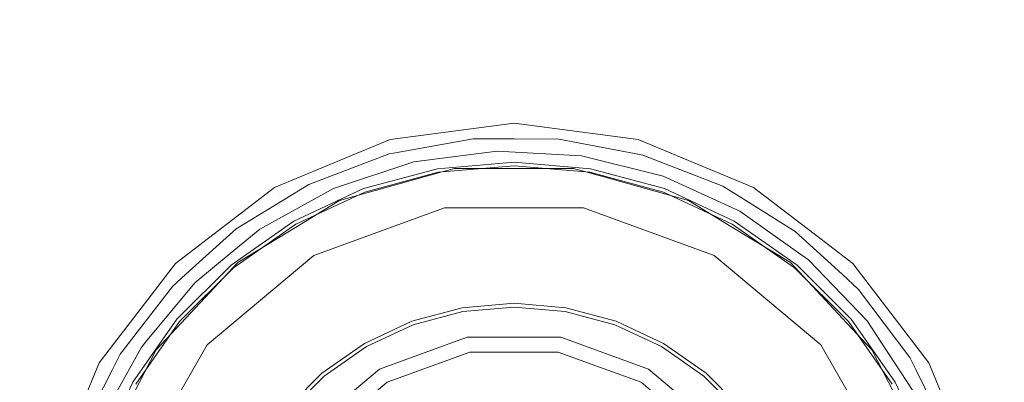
# Model space of a CAD drawing. Header units: millimetres. Extents: x -608 to 205, y -413 to 558.
# Tile 35 of 37: x -1 to 71, y 469 to 495. Entities that reach past the tile are written whole.
import ezdxf

# ---------------------------------------------------------------- set-up
doc = ezdxf.new("R2010")
doc.units = ezdxf.units.MM
doc.header["$LTSCALE"] = 25.4
doc.layers.add('None', color=7, linetype='Continuous', lineweight=5)

# ---------------------------------------------------------------- blocks, each defined once
blk = doc.blocks.new('Group-3-1')
at = {"layer": 'None', "color": 7, "linetype": 'Continuous', "lineweight": 5}
for points, invisible_edges in [([(-38.524, 541.19), (-2.593, 553.763), (35.236, 558.025), (35.236, 388.025)], 12), ([(35.236, 558.025, 6), (-2.593, 553.763, 6), (-38.524, 541.19, 6), (35.236, 388.025, 6)], 12), ([(35.236, 558.025), (73.065, 553.763), (108.996, 541.19), (35.236, 388.025)], 12), ([(108.996, 541.19, 6), (73.065, 553.763, 6), (35.236, 558.025, 6), (35.236, 388.025, 6)], 12), ([(-97.675, 494.018), (-70.757, 520.937), (-38.524, 541.19), (35.236, 388.025)], 12), ([(-38.524, 541.19, 6), (-70.757, 520.937, 6), (-97.675, 494.018, 6), (35.236, 388.025, 6)], 12), ([(108.996, 541.19), (141.229, 520.937), (168.147, 494.018), (35.236, 388.025)], 12), ([(168.147, 494.018, 6), (141.229, 520.937, 6), (108.996, 541.19, 6), (35.236, 388.025, 6)], 12), ([(-130.502, 425.854), (-117.929, 461.785), (-97.675, 494.018), (35.236, 388.025)], 12), ([(-97.675, 494.018, 6), (-117.929, 461.785, 6), (-130.502, 425.854, 6), (35.236, 388.025, 6)], 12), ([(168.147, 494.018), (188.401, 461.785), (200.974, 425.854), (35.236, 388.025)], 12), ([(35.236, 388.025, 6), (200.974, 425.854, 6), (188.401, 461.785, 6), (168.147, 494.018, 6)], 9)]:
    blk.add_3dface(points, dxfattribs=dict(at, invisible_edges=invisible_edges))
blk = doc.blocks.new('Group-5-1')
at = {"layer": 'None', "color": 7, "linetype": 'Continuous', "lineweight": 5}
for points, invisible_edges in [([(7.034, 511.588, 6), (20.772, 516.395, 6), (35.236, 518.025, 6), (35.236, 453.025, 6)], 12), ([(35.236, 518.025, 12), (20.772, 516.395, 12), (7.034, 511.588, 12), (35.236, 453.025, 12)], 12), ([(35.236, 518.025, 6), (49.7, 516.395, 6), (63.438, 511.588, 6), (35.236, 453.025, 6)], 12), ([(63.438, 511.588, 12), (49.7, 516.395, 12), (35.236, 518.025, 12), (35.236, 453.025, 12)], 12), ([(-15.583, 493.552, 6), (-5.291, 503.844, 6), (7.034, 511.588, 6), (35.236, 453.025, 6)], 12), ([(7.034, 511.588, 12), (-5.291, 503.844, 12), (-15.583, 493.552, 12), (35.236, 453.025, 12)], 12), ([(63.438, 511.588, 6), (75.763, 503.844, 6), (86.055, 493.552, 6), (35.236, 453.025, 6)], 12), ([(86.055, 493.552, 12), (75.763, 503.844, 12), (63.438, 511.588, 12), (35.236, 453.025, 12)], 12), ([(-28.134, 467.489, 6), (-23.327, 481.228, 6), (-15.583, 493.552, 6), (35.236, 453.025, 6)], 12), ([(-15.583, 493.552, 12), (-23.327, 481.228, 12), (-28.134, 467.489, 12), (35.236, 453.025, 12)], 12), ([(86.055, 493.552, 6), (93.799, 481.228, 6), (98.606, 467.489, 6), (35.236, 453.025, 6)], 12), ([(35.236, 453.025, 12), (98.606, 467.489, 12), (93.799, 481.228, 12), (86.055, 493.552, 12)], 9)]:
    blk.add_3dface(points, dxfattribs=dict(at, invisible_edges=invisible_edges))
blk = doc.blocks.new('Group-6-1')
at = {"layer": 'None', "color": 7, "linetype": 'Continuous', "lineweight": 5}
for points, invisible_edges in [([(26.214, 486.697, 200.876), (26.213, 486.699, 201.101), (35.236, 487.887, 201.101), (35.236, 487.885, 200.876)], 7), ([(26.233, 486.623, 201.401), (35.236, 487.809, 201.401), (35.236, 487.887, 201.101), (26.213, 486.699, 201.101)], 15), ([(29.672, 484.579, 178.328), (26.214, 486.697, 200.876), (35.236, 487.885, 200.876)], 9), ([(26.276, 486.463, 201.662), (35.236, 487.642, 201.662), (35.236, 487.809, 201.401), (26.233, 486.623, 201.401)], 15), ([(26.338, 486.232, 201.859), (35.236, 487.404, 201.859), (35.236, 487.642, 201.662), (26.276, 486.463, 201.662)], 15), ([(35.236, 487.404, 201.859), (26.338, 486.232, 201.859), (30.786, 486.825, 201.975)], 11), ([(35.236, 487.885, 200.876), (35.236, 485.066, 178.328), (29.672, 484.579, 178.328)], 9), ([(30.786, 486.825, 201.975), (35.236, 487.116, 201.975), (35.236, 487.404, 201.859)], 11), ([(35.236, 487.885, 200.876), (35.236, 487.887, 201.101), (44.259, 486.699, 201.101), (44.258, 486.697, 200.876)], 7), ([(35.236, 487.809, 201.401), (44.239, 486.623, 201.401), (44.259, 486.699, 201.101), (35.236, 487.887, 201.101)], 15), ([(35.236, 487.885, 200.876), (44.258, 486.697, 200.876), (40.8, 484.579, 178.328)], 10), ([(40.8, 484.579, 178.328), (35.236, 485.066, 178.328), (35.236, 487.885, 200.876)], 10), ([(35.236, 487.642, 201.662), (44.196, 486.463, 201.662), (44.239, 486.623, 201.401), (35.236, 487.809, 201.401)], 15), ([(35.236, 487.404, 201.859), (44.134, 486.232, 201.859), (44.196, 486.463, 201.662), (35.236, 487.642, 201.662)], 15), ([(35.236, 487.404, 201.859), (35.236, 487.116, 201.975), (39.686, 486.825, 201.975)], 11), ([(39.686, 486.825, 201.975), (44.134, 486.232, 201.859), (35.236, 487.404, 201.859)], 11), ([(23.415, 485.538, 200.876), (17.806, 483.214, 200.876), (17.805, 483.217, 201.101), (26.213, 486.699, 201.101)], 14), ([(17.844, 483.148, 201.401), (26.233, 486.623, 201.401), (26.213, 486.699, 201.101), (17.805, 483.217, 201.101)], 15), ([(17.928, 483.004, 201.662), (26.276, 486.463, 201.662), (26.233, 486.623, 201.401), (17.844, 483.148, 201.401)], 15), ([(26.213, 486.699, 201.101), (26.214, 486.697, 200.876), (23.415, 485.538, 200.876)], 9), ([(24.277, 483.134, 178.328), (23.415, 485.538, 200.876), (26.214, 486.697, 200.876)], 9), ([(26.214, 486.697, 200.876), (29.672, 484.579, 178.328), (24.277, 483.134, 178.328)], 9), ([(26.338, 486.232, 201.859), (26.413, 485.955, 201.975), (30.786, 486.825, 201.975)], 11), ([(30.786, 486.825, 201.975), (26.413, 485.955, 201.975), (26.475, 485.714, 202)], 11), ([(26.475, 485.714, 202), (32.262, 486.764, 202), (30.786, 486.825, 201.975)], 10), ([(32.262, 486.764, 202), (26.475, 485.714, 202), (27.935, 485.069, 202), (30.78, 485.441, 202)], 10), ([(30.78, 485.441, 202), (34.007, 485.863, 202), (35.235, 486.752, 202), (32.262, 486.764, 202)], 10), ([(35.236, 487.116, 201.975), (30.786, 486.825, 201.975), (32.262, 486.764, 202)], 11), ([(32.262, 486.764, 202), (35.235, 486.752, 202), (35.236, 487.116, 201.975)], 10), ([(38.508, 486.738, 202), (35.235, 486.752, 202), (34.007, 485.863, 202), (39.709, 485.545, 202)], 10), ([(35.236, 487.116, 201.975), (35.235, 486.752, 202), (38.508, 486.738, 202)], 9), ([(38.508, 486.738, 202), (39.686, 486.825, 201.975), (35.236, 487.116, 201.975)], 11), ([(39.686, 486.825, 201.975), (38.508, 486.738, 202), (43.992, 485.691, 202)], 9), ([(43.992, 485.691, 202), (38.508, 486.738, 202), (40.147, 485.521, 202), (46.087, 484.043, 202)], 10), ([(39.709, 485.545, 202), (40.147, 485.521, 202), (38.508, 486.738, 202)], 10), ([(43.992, 485.691, 202), (44.059, 485.955, 201.975), (39.686, 486.825, 201.975)], 11), ([(39.686, 486.825, 201.975), (44.059, 485.955, 201.975), (44.134, 486.232, 201.859)], 11), ([(46.195, 483.134, 178.328), (40.8, 484.579, 178.328), (44.258, 486.697, 200.876)], 10), ([(44.196, 486.463, 201.662), (52.544, 483.004, 201.662), (52.628, 483.148, 201.401), (44.239, 486.623, 201.401)], 15), ([(44.239, 486.623, 201.401), (52.628, 483.148, 201.401), (52.667, 483.217, 201.101), (44.259, 486.699, 201.101)], 15), ([(47.057, 485.538, 200.876), (44.258, 486.697, 200.876), (44.259, 486.699, 201.101)], 10), ([(44.258, 486.697, 200.876), (47.057, 485.538, 200.876), (46.195, 483.134, 178.328)], 10), ([(44.259, 486.699, 201.101), (52.667, 483.217, 201.101), (52.666, 483.214, 200.876), (47.057, 485.538, 200.876)], 11), ([(18.047, 482.798, 201.859), (26.338, 486.232, 201.859), (26.276, 486.463, 201.662), (17.928, 483.004, 201.662)], 15), ([(18.19, 482.549, 201.975), (26.413, 485.955, 201.975), (26.338, 486.232, 201.859), (18.047, 482.798, 201.859)], 15), ([(26.413, 485.955, 201.975), (18.19, 482.549, 201.975), (20.314, 483.43, 202)], 11), ([(20.314, 483.43, 202), (26.147, 485.655, 202), (26.413, 485.955, 201.975)], 10), ([(26.147, 485.655, 202), (26.475, 485.714, 202), (26.413, 485.955, 201.975)], 10), ([(34.007, 485.863, 202), (30.78, 485.441, 202), (30.795, 485.337, 201.97)], 10), ([(30.795, 485.337, 201.97), (39.677, 485.337, 201.97), (34.007, 485.863, 202)], 11), ([(39.677, 485.337, 201.97), (39.709, 485.545, 202), (34.007, 485.863, 202)], 9), ([(44.059, 485.955, 201.975), (43.992, 485.691, 202), (44.611, 485.573, 202)], 9), ([(44.059, 485.955, 201.975), (52.282, 482.549, 201.975), (52.425, 482.798, 201.859), (44.134, 486.232, 201.859)], 15), ([(44.059, 485.955, 201.975), (44.611, 485.573, 202), (50.429, 483.296, 202)], 9), ([(50.429, 483.296, 202), (52.282, 482.549, 201.975), (44.059, 485.955, 201.975)], 11), ([(44.134, 486.232, 201.859), (52.425, 482.798, 201.859), (52.544, 483.004, 201.662), (44.196, 486.463, 201.662)], 15), ([(19.216, 480.773, 178.328), (17.806, 483.214, 200.876), (23.415, 485.538, 200.876)], 9), ([(23.415, 485.538, 200.876), (24.277, 483.134, 178.328), (19.216, 480.773, 178.328)], 9), ([(26.147, 485.655, 202), (20.314, 483.43, 202), (22.1, 483.145, 202), (27.935, 485.069, 202)], 10), ([(27.935, 485.069, 202), (22.242, 482.941, 201.97), (30.795, 485.337, 201.97)], 11), ([(22.358, 482.674, 201.845), (30.834, 485.049, 201.845), (30.795, 485.337, 201.97), (22.242, 482.941, 201.97)], 15), ([(27.935, 485.069, 202), (26.475, 485.714, 202), (26.147, 485.655, 202)], 9), ([(30.795, 485.337, 201.97), (30.78, 485.441, 202), (27.935, 485.069, 202)], 9), ([(30.834, 485.049, 201.845), (39.638, 485.049, 201.845), (39.677, 485.337, 201.97), (30.795, 485.337, 201.97)], 15), ([(39.638, 485.049, 201.845), (48.114, 482.674, 201.845), (48.23, 482.941, 201.97), (39.677, 485.337, 201.97)], 15), ([(40.147, 485.521, 202), (39.709, 485.545, 202), (39.677, 485.337, 201.97)], 10), ([(46.087, 484.043, 202), (40.147, 485.521, 202), (39.677, 485.337, 201.97)], 10), ([(39.677, 485.337, 201.97), (48.23, 482.941, 201.97), (46.087, 484.043, 202)], 11), ([(46.087, 484.043, 202), (44.611, 485.573, 202), (43.992, 485.691, 202)], 9), ([(50.429, 483.296, 202), (44.611, 485.573, 202), (46.087, 484.043, 202), (48.271, 483.042, 202)], 10), ([(51.256, 480.773, 178.328), (46.195, 483.134, 178.328), (47.057, 485.538, 200.876)], 10), ([(47.057, 485.538, 200.876), (52.666, 483.214, 200.876), (51.256, 480.773, 178.328)], 10), ([(27.935, 485.069, 202), (22.1, 483.145, 202), (22.242, 482.941, 201.97)], 10), ([(22.452, 482.456, 201.635), (30.867, 484.814, 201.635), (30.834, 485.049, 201.845), (22.358, 482.674, 201.845)], 15), ([(22.516, 482.309, 201.362), (30.889, 484.655, 201.362), (30.867, 484.814, 201.635), (22.452, 482.456, 201.635)], 15), ([(30.889, 484.655, 201.362), (22.516, 482.309, 201.362), (22.54, 482.254, 201.124), (29.741, 484.272, 201.124)], 11), ([(29.672, 484.579, 178.328), (29.688, 484.492, 178.023), (24.308, 483.05, 178.023), (24.277, 483.134, 178.328)], 7), ([(29.688, 484.492, 178.023), (29.719, 484.315, 177.761), (24.369, 482.881, 177.761), (24.308, 483.05, 178.023)], 13), ([(35.236, 485.066, 178.328), (35.236, 484.977, 178.023), (29.688, 484.492, 178.023), (29.672, 484.579, 178.328)], 7), ([(35.236, 484.977, 178.023), (35.236, 484.797, 177.761), (29.719, 484.315, 177.761), (29.688, 484.492, 178.023)], 13), ([(35.236, 474.785, 167.272), (31.457, 474.455, 167.272), (29.719, 484.315, 177.761), (35.236, 484.797, 177.761)], 10), ([(29.741, 484.272, 201.124), (30.897, 484.596, 201.124), (30.889, 484.655, 201.362)], 10), ([(30.897, 484.596, 201.124), (29.741, 484.272, 201.124), (30.175, 481.728, 179.355)], 10), ([(39.575, 484.596, 201.124), (30.897, 484.596, 201.124), (30.175, 481.728, 179.355), (40.297, 481.728, 179.355)], 10), ([(30.867, 484.814, 201.635), (39.605, 484.814, 201.635), (39.638, 485.049, 201.845), (30.834, 485.049, 201.845)], 15), ([(30.889, 484.655, 201.362), (39.583, 484.655, 201.362), (39.605, 484.814, 201.635), (30.867, 484.814, 201.635)], 15), ([(39.575, 484.596, 201.124), (39.583, 484.655, 201.362), (30.889, 484.655, 201.362), (30.897, 484.596, 201.124)], 7), ([(40.8, 484.579, 178.328), (40.784, 484.492, 178.023), (35.236, 484.977, 178.023), (35.236, 485.066, 178.328)], 7), ([(40.784, 484.492, 178.023), (40.753, 484.315, 177.761), (35.236, 484.797, 177.761), (35.236, 484.977, 178.023)], 13), ([(35.236, 484.797, 177.761), (40.753, 484.315, 177.761), (39.015, 474.455, 167.272), (35.236, 474.785, 167.272)], 10), ([(39.583, 484.655, 201.362), (39.575, 484.596, 201.124), (40.731, 484.272, 201.124)], 9), ([(40.297, 481.728, 179.355), (40.731, 484.272, 201.124), (39.575, 484.596, 201.124)], 9), ([(39.583, 484.655, 201.362), (47.956, 482.309, 201.362), (48.02, 482.456, 201.635), (39.605, 484.814, 201.635)], 15), ([(40.731, 484.272, 201.124), (47.932, 482.254, 201.124), (47.956, 482.309, 201.362), (39.583, 484.655, 201.362)], 14), ([(39.605, 484.814, 201.635), (48.02, 482.456, 201.635), (48.114, 482.674, 201.845), (39.638, 485.049, 201.845)], 15), ([(46.164, 483.05, 178.023), (46.103, 482.881, 177.761), (40.753, 484.315, 177.761), (40.784, 484.492, 178.023)], 13), ([(46.195, 483.134, 178.328), (46.164, 483.05, 178.023), (40.784, 484.492, 178.023), (40.8, 484.579, 178.328)], 7), ([(30.175, 481.728, 179.355), (29.741, 484.272, 201.124), (22.54, 482.254, 201.124)], 9), ([(24.369, 482.881, 177.761), (29.719, 484.315, 177.761), (31.457, 474.455, 167.272), (27.794, 473.473, 167.272)], 10), ([(42.678, 473.473, 167.272), (39.015, 474.455, 167.272), (40.753, 484.315, 177.761), (46.103, 482.881, 177.761)], 10), ([(47.932, 482.254, 201.124), (40.731, 484.272, 201.124), (40.297, 481.728, 179.355)], 10), ([(48.23, 482.941, 201.97), (48.271, 483.042, 202), (46.087, 484.043, 202)], 9), ([(10.585, 477.676, 201.101), (17.805, 483.217, 201.101), (17.806, 483.214, 200.876), (12.99, 479.519, 200.876)], 11), ([(10.64, 477.621, 201.401), (17.844, 483.148, 201.401), (17.805, 483.217, 201.101), (10.585, 477.676, 201.101)], 15), ([(10.758, 477.503, 201.662), (17.928, 483.004, 201.662), (17.844, 483.148, 201.401), (10.64, 477.621, 201.401)], 15), ([(10.927, 477.335, 201.859), (18.047, 482.798, 201.859), (17.928, 483.004, 201.662), (10.758, 477.503, 201.662)], 15), ([(12.99, 479.519, 200.876), (17.806, 483.214, 200.876), (19.216, 480.773, 178.328)], 10), ([(16.734, 480.188, 202), (22.1, 483.145, 202), (20.314, 483.43, 202), (18.37, 482.244, 202)], 10), ([(22.242, 482.941, 201.97), (22.1, 483.145, 202), (16.734, 480.188, 202)], 9), ([(18.19, 482.549, 201.975), (18.37, 482.244, 202), (20.314, 483.43, 202)], 9), ([(24.277, 483.134, 178.328), (24.308, 483.05, 178.023), (19.26, 480.696, 178.023), (19.216, 480.773, 178.328)], 7), ([(24.308, 483.05, 178.023), (24.369, 482.881, 177.761), (19.35, 480.541, 177.761), (19.26, 480.696, 178.023)], 13), ([(51.212, 480.696, 178.023), (51.122, 480.541, 177.761), (46.103, 482.881, 177.761), (46.164, 483.05, 178.023)], 13), ([(51.256, 480.773, 178.328), (51.212, 480.696, 178.023), (46.164, 483.05, 178.023), (46.195, 483.134, 178.328)], 7), ([(51.679, 481.48, 202), (48.271, 483.042, 202), (48.23, 482.941, 201.97)], 10), ([(48.271, 483.042, 202), (51.679, 481.48, 202), (52.106, 482.253, 202), (50.429, 483.296, 202)], 10), ([(50.429, 483.296, 202), (52.106, 482.253, 202), (52.282, 482.549, 201.975)], 10), ([(51.256, 480.773, 178.328), (52.666, 483.214, 200.876), (57.482, 479.519, 200.876)], 9), ([(52.425, 482.798, 201.859), (59.545, 477.335, 201.859), (59.714, 477.503, 201.662), (52.544, 483.004, 201.662)], 15), ([(52.544, 483.004, 201.662), (59.714, 477.503, 201.662), (59.832, 477.621, 201.401), (52.628, 483.148, 201.401)], 15), ([(52.628, 483.148, 201.401), (59.832, 477.621, 201.401), (59.887, 477.676, 201.101), (52.667, 483.217, 201.101)], 15), ([(57.482, 479.519, 200.876), (52.666, 483.214, 200.876), (52.667, 483.217, 201.101), (59.887, 477.676, 201.101)], 14), ([(18.047, 482.798, 201.859), (10.927, 477.335, 201.859), (14.483, 480.072, 201.975)], 11), ([(14.483, 480.072, 201.975), (18.19, 482.549, 201.975), (18.047, 482.798, 201.859)], 11), ([(18.19, 482.549, 201.975), (14.483, 480.072, 201.975), (15.005, 480.193, 202)], 11), ([(14.652, 478.326, 201.97), (22.242, 482.941, 201.97), (16.734, 480.188, 202)], 11), ([(14.836, 478.1, 201.845), (22.358, 482.674, 201.845), (22.242, 482.941, 201.97), (14.652, 478.326, 201.97)], 15), ([(14.986, 477.916, 201.635), (22.452, 482.456, 201.635), (22.358, 482.674, 201.845), (14.836, 478.1, 201.845)], 15), ([(15.087, 477.791, 201.362), (22.516, 482.309, 201.362), (22.452, 482.456, 201.635), (14.986, 477.916, 201.635)], 15), ([(15.005, 480.193, 202), (18.37, 482.244, 202), (18.19, 482.549, 201.975)], 10), ([(22.516, 482.309, 201.362), (15.087, 477.791, 201.362), (15.125, 477.745, 201.124), (19.452, 480.376, 201.124)], 11), ([(27.794, 473.473, 167.272), (24.356, 471.87, 167.272), (19.35, 480.541, 177.761), (24.369, 482.881, 177.761)], 10), ([(19.452, 480.376, 201.124), (22.54, 482.254, 201.124), (22.516, 482.309, 201.362)], 10), ([(46.103, 482.881, 177.761), (51.122, 480.541, 177.761), (46.116, 471.87, 167.272), (42.678, 473.473, 167.272)], 10), ([(47.956, 482.309, 201.362), (47.932, 482.254, 201.124), (51.02, 480.376, 201.124)], 9), ([(47.956, 482.309, 201.362), (55.385, 477.791, 201.362), (55.486, 477.916, 201.635), (48.02, 482.456, 201.635)], 15), ([(51.02, 480.376, 201.124), (55.347, 477.745, 201.124), (55.385, 477.791, 201.362), (47.956, 482.309, 201.362)], 14), ([(48.02, 482.456, 201.635), (55.486, 477.916, 201.635), (55.636, 478.1, 201.845), (48.114, 482.674, 201.845)], 15), ([(48.114, 482.674, 201.845), (55.636, 478.1, 201.845), (55.82, 478.326, 201.97), (48.23, 482.941, 201.97)], 15), ([(48.23, 482.941, 201.97), (55.82, 478.326, 201.97), (51.679, 481.48, 202)], 11), ([(52.282, 482.549, 201.975), (52.106, 482.253, 202), (55.704, 480.014, 202)], 9), ([(52.425, 482.798, 201.859), (52.282, 482.549, 201.975), (55.989, 480.072, 201.975)], 11), ([(55.704, 480.014, 202), (55.989, 480.072, 201.975), (52.282, 482.549, 201.975)], 11), ([(55.989, 480.072, 201.975), (59.545, 477.335, 201.859), (52.425, 482.798, 201.859)], 11), ([(18.37, 482.244, 202), (15.005, 480.193, 202), (16.734, 480.188, 202)], 10), ([(22.54, 482.254, 201.124), (19.452, 480.376, 201.124), (20.663, 478.266, 179.355)], 10), ([(22.54, 482.254, 201.124), (20.663, 478.266, 179.355), (30.175, 481.728, 179.355)], 9), ([(25.441, 469.991, 169.344), (31.834, 472.317, 169.344), (30.175, 481.728, 179.355), (20.663, 478.266, 179.355)], 10), ([(31.834, 472.317, 169.344), (38.638, 472.317, 169.344), (40.297, 481.728, 179.355), (30.175, 481.728, 179.355)], 10), ([(38.638, 472.317, 169.344), (45.031, 469.991, 169.344), (49.809, 478.266, 179.355), (40.297, 481.728, 179.355)], 10), ([(40.297, 481.728, 179.355), (49.809, 478.266, 179.355), (47.932, 482.254, 201.124)], 10), ([(49.809, 478.266, 179.355), (51.02, 480.376, 201.124), (47.932, 482.254, 201.124)], 9), ([(55.704, 480.014, 202), (52.106, 482.253, 202), (51.679, 481.48, 202), (55.933, 478.458, 202)], 10), ([(55.82, 478.326, 201.97), (55.933, 478.458, 202), (51.679, 481.48, 202)], 9), ([(11.351, 476.903, 202), (15.005, 480.193, 202), (14.483, 480.072, 201.975)], 10), ([(15.005, 480.193, 202), (11.351, 476.903, 202), (12.008, 476.268, 202), (14.588, 478.408, 202)], 10), ([(19.216, 480.773, 178.328), (14.64, 477.57, 178.328), (12.99, 479.519, 200.876)], 10), ([(14.588, 478.408, 202), (16.734, 480.188, 202), (15.005, 480.193, 202)], 10), ([(16.734, 480.188, 202), (14.588, 478.408, 202), (14.652, 478.326, 201.97)], 10), ([(19.216, 480.773, 178.328), (19.26, 480.696, 178.023), (14.698, 477.502, 178.023), (14.64, 477.57, 178.328)], 7), ([(19.26, 480.696, 178.023), (19.35, 480.541, 177.761), (14.813, 477.364, 177.761), (14.698, 477.502, 178.023)], 13), ([(14.813, 477.364, 177.761), (19.35, 480.541, 177.761), (24.356, 471.87, 167.272), (21.249, 469.694, 167.272)], 10), ([(20.663, 478.266, 179.355), (19.452, 480.376, 201.124), (15.125, 477.745, 201.124)], 9), ([(49.223, 469.694, 167.272), (46.116, 471.87, 167.272), (51.122, 480.541, 177.761), (55.659, 477.364, 177.761)], 10), ([(55.347, 477.745, 201.124), (51.02, 480.376, 201.124), (49.809, 478.266, 179.355)], 10), ([(55.774, 477.502, 178.023), (55.659, 477.364, 177.761), (51.122, 480.541, 177.761), (51.212, 480.696, 178.023)], 13), ([(55.832, 477.57, 178.328), (55.774, 477.502, 178.023), (51.212, 480.696, 178.023), (51.256, 480.773, 178.328)], 7), ([(57.482, 479.519, 200.876), (55.832, 477.57, 178.328), (51.256, 480.773, 178.328)], 9), ([(12.99, 479.519, 200.876), (10.587, 477.675, 200.876), (10.585, 477.676, 201.101)], 10), ([(10.587, 477.675, 200.876), (12.99, 479.519, 200.876), (14.64, 477.57, 178.328)], 10), ([(10.927, 477.335, 201.859), (11.13, 477.131, 201.975), (14.483, 480.072, 201.975)], 11), ([(14.483, 480.072, 201.975), (11.13, 477.131, 201.975), (11.351, 476.903, 202)], 11), ([(55.989, 480.072, 201.975), (55.704, 480.014, 202), (59.11, 476.893, 202)], 9), ([(55.933, 478.458, 202), (56.668, 477.936, 202), (55.704, 480.014, 202)], 10), ([(59.11, 476.893, 202), (55.704, 480.014, 202), (56.668, 477.936, 202)], 10), ([(55.832, 477.57, 178.328), (57.482, 479.519, 200.876), (59.885, 477.675, 200.876)], 9), ([(59.11, 476.893, 202), (59.342, 477.131, 201.975), (55.989, 480.072, 201.975)], 11), ([(55.989, 480.072, 201.975), (59.342, 477.131, 201.975), (59.545, 477.335, 201.859)], 11), ([(59.887, 477.676, 201.101), (59.885, 477.675, 200.876), (57.482, 479.519, 200.876)], 9), ([(12.008, 476.268, 202), (8.59, 471.834, 201.97), (14.652, 478.326, 201.97)], 11), ([(8.828, 471.666, 201.845), (14.836, 478.1, 201.845), (14.652, 478.326, 201.97), (8.59, 471.834, 201.97)], 15), ([(9.022, 471.529, 201.635), (14.986, 477.916, 201.635), (14.836, 478.1, 201.845), (8.828, 471.666, 201.845)], 15), ([(14.652, 478.326, 201.97), (14.588, 478.408, 202), (12.008, 476.268, 202)], 9), ([(12.909, 471.76, 179.355), (20.663, 478.266, 179.355), (15.125, 477.745, 201.124)], 10), ([(20.229, 465.617, 169.344), (25.441, 469.991, 169.344), (20.663, 478.266, 179.355), (12.909, 471.76, 179.355)], 10), ([(45.031, 469.991, 169.344), (50.243, 465.617, 169.344), (57.563, 471.76, 179.355), (49.809, 478.266, 179.355)], 10), ([(55.347, 477.745, 201.124), (49.809, 478.266, 179.355), (57.563, 471.76, 179.355)], 9), ([(55.486, 477.916, 201.635), (61.45, 471.529, 201.635), (61.644, 471.666, 201.845), (55.636, 478.1, 201.845)], 15), ([(55.636, 478.1, 201.845), (61.644, 471.666, 201.845), (61.882, 471.834, 201.97), (55.82, 478.326, 201.97)], 15), ([(56.668, 477.936, 202), (55.933, 478.458, 202), (55.82, 478.326, 201.97)], 10), ([(55.82, 478.326, 201.97), (61.882, 471.834, 201.97), (60.938, 473.505, 202)], 11), ([(60.938, 473.505, 202), (56.668, 477.936, 202), (55.82, 478.326, 201.97)], 10), ([(5.047, 470.455, 200.876), (5.045, 470.456, 201.101), (10.585, 477.676, 201.101), (10.587, 477.675, 200.876)], 7), ([(5.113, 470.417, 201.401), (10.64, 477.621, 201.401), (10.585, 477.676, 201.101), (5.045, 470.456, 201.101)], 15), ([(5.047, 470.455, 200.876), (10.587, 477.675, 200.876), (10.691, 473.621, 178.328)], 10), ([(5.257, 470.334, 201.662), (10.758, 477.503, 201.662), (10.64, 477.621, 201.401), (5.113, 470.417, 201.401)], 15), ([(5.463, 470.214, 201.859), (10.927, 477.335, 201.859), (10.758, 477.503, 201.662), (5.257, 470.334, 201.662)], 15), ([(5.712, 470.071, 201.975), (11.13, 477.131, 201.975), (10.927, 477.335, 201.859), (5.463, 470.214, 201.859)], 15), ([(9.152, 471.437, 201.362), (15.087, 477.791, 201.362), (14.986, 477.916, 201.635), (9.022, 471.529, 201.635)], 15), ([(11.008, 473.337, 201.124), (15.125, 477.745, 201.124), (15.087, 477.791, 201.362), (9.152, 471.437, 201.362)], 14), ([(14.64, 477.57, 178.328), (10.691, 473.621, 178.328), (10.587, 477.675, 200.876)], 10), ([(14.64, 477.57, 178.328), (14.698, 477.502, 178.023), (10.759, 473.564, 178.023), (10.691, 473.621, 178.328)], 7), ([(14.698, 477.502, 178.023), (14.813, 477.364, 177.761), (10.897, 473.448, 177.761), (10.759, 473.564, 178.023)], 13), ([(21.249, 469.694, 167.272), (18.567, 467.012, 167.272), (10.897, 473.448, 177.761), (14.813, 477.364, 177.761)], 10), ([(15.125, 477.745, 201.124), (11.008, 473.337, 201.124), (12.909, 471.76, 179.355)], 10), ([(55.659, 477.364, 177.761), (59.575, 473.448, 177.761), (51.905, 467.012, 167.272), (49.223, 469.694, 167.272)], 10), ([(61.32, 471.437, 201.362), (55.385, 477.791, 201.362), (55.347, 477.745, 201.124), (59.464, 473.337, 201.124)], 11), ([(57.563, 471.76, 179.355), (59.464, 473.337, 201.124), (55.347, 477.745, 201.124)], 9), ([(55.385, 477.791, 201.362), (61.32, 471.437, 201.362), (61.45, 471.529, 201.635), (55.486, 477.916, 201.635)], 15), ([(59.713, 473.564, 178.023), (59.575, 473.448, 177.761), (55.659, 477.364, 177.761), (55.774, 477.502, 178.023)], 13), ([(59.781, 473.621, 178.328), (59.713, 473.564, 178.023), (55.774, 477.502, 178.023), (55.832, 477.57, 178.328)], 7), ([(59.885, 477.675, 200.876), (59.781, 473.621, 178.328), (55.832, 477.57, 178.328)], 9), ([(56.668, 477.936, 202), (60.938, 473.505, 202), (60.308, 475.795, 202), (59.11, 476.893, 202)], 10), ([(59.342, 477.131, 201.975), (64.76, 470.071, 201.975), (65.009, 470.214, 201.859), (59.545, 477.335, 201.859)], 15), ([(59.545, 477.335, 201.859), (65.009, 470.214, 201.859), (65.215, 470.334, 201.662), (59.714, 477.503, 201.662)], 15), ([(59.714, 477.503, 201.662), (65.215, 470.334, 201.662), (65.359, 470.417, 201.401), (59.832, 477.621, 201.401)], 15), ([(59.781, 473.621, 178.328), (59.885, 477.675, 200.876), (65.425, 470.455, 200.876)], 9), ([(59.832, 477.621, 201.401), (65.359, 470.417, 201.401), (65.427, 470.456, 201.101), (59.887, 477.676, 201.101)], 15), ([(59.885, 477.675, 200.876), (59.887, 477.676, 201.101), (65.427, 470.456, 201.101), (65.425, 470.455, 200.876)], 7), ([(11.13, 477.131, 201.975), (5.712, 470.071, 201.975), (6.578, 471.084, 202)], 11), ([(6.578, 471.084, 202), (10.369, 476.018, 202), (11.13, 477.131, 201.975)], 10), ([(10.369, 476.018, 202), (11.351, 476.903, 202), (11.13, 477.131, 201.975)], 10), ([(12.008, 476.268, 202), (11.351, 476.903, 202), (10.369, 476.018, 202)], 9), ([(59.342, 477.131, 201.975), (59.11, 476.893, 202), (60.308, 475.795, 202)], 9), ([(64.76, 470.071, 201.975), (59.342, 477.131, 201.975), (60.308, 475.795, 202)], 11), ([(10.369, 476.018, 202), (6.578, 471.084, 202), (8.421, 471.95, 202), (12.008, 476.268, 202)], 10), ([(12.008, 476.268, 202), (8.421, 471.95, 202), (8.59, 471.834, 201.97)], 10), ([(60.308, 475.795, 202), (64.05, 470.833, 202), (64.76, 470.071, 201.975)], 10), ([(64.05, 470.833, 202), (60.308, 475.795, 202), (60.938, 473.505, 202), (61.982, 471.91, 202)], 10), ([(27.843, 473.338, 167.081), (27.794, 473.473, 167.272), (31.457, 474.455, 167.272), (31.482, 474.313, 167.081)], 13), ([(31.482, 474.313, 167.081), (31.457, 474.455, 167.272), (35.236, 474.785, 167.272), (35.236, 474.642, 167.081)], 13), ([(31.499, 474.221, 166.86), (31.482, 474.313, 167.081), (35.236, 474.642, 167.081), (35.236, 474.548, 166.86)], 15), ([(31.505, 474.183, 166.624), (31.499, 474.221, 166.86), (35.236, 474.548, 166.86), (35.236, 474.509, 166.624)], 7), ([(32.624, 467.837, 12.958), (31.505, 474.183, 166.624), (35.236, 474.509, 166.624)], 9), ([(35.236, 474.509, 166.624), (37.848, 467.837, 12.958), (32.624, 467.837, 12.958)], 9), ([(35.236, 474.642, 167.081), (35.236, 474.785, 167.272), (39.015, 474.455, 167.272), (38.99, 474.313, 167.081)], 13), ([(35.236, 474.548, 166.86), (35.236, 474.642, 167.081), (38.99, 474.313, 167.081), (38.973, 474.221, 166.86)], 15), ([(35.236, 474.509, 166.624), (35.236, 474.548, 166.86), (38.973, 474.221, 166.86), (38.967, 474.183, 166.624)], 7), ([(35.236, 474.509, 166.624), (38.967, 474.183, 166.624), (37.848, 467.837, 12.958)], 10), ([(38.99, 474.313, 167.081), (39.015, 474.455, 167.272), (42.678, 473.473, 167.272), (42.629, 473.338, 167.081)], 13), ([(27.875, 473.25, 166.86), (27.843, 473.338, 167.081), (31.482, 474.313, 167.081), (31.499, 474.221, 166.86)], 15), ([(27.888, 473.214, 166.624), (27.875, 473.25, 166.86), (31.499, 474.221, 166.86), (31.505, 474.183, 166.624)], 7), ([(27.888, 473.214, 166.624), (31.505, 474.183, 166.624), (32.624, 467.837, 12.958)], 10), ([(37.848, 467.837, 12.958), (38.967, 474.183, 166.624), (42.584, 473.214, 166.624)], 9), ([(38.967, 474.183, 166.624), (38.973, 474.221, 166.86), (42.597, 473.25, 166.86), (42.584, 473.214, 166.624)], 7), ([(38.973, 474.221, 166.86), (38.99, 474.313, 167.081), (42.629, 473.338, 167.081), (42.597, 473.25, 166.86)], 15), ([(10.691, 473.621, 178.328), (7.488, 469.046, 178.328), (5.047, 470.455, 200.876)], 10), ([(10.691, 473.621, 178.328), (10.759, 473.564, 178.023), (7.565, 469.001, 178.023), (7.488, 469.046, 178.328)], 7), ([(10.759, 473.564, 178.023), (10.897, 473.448, 177.761), (7.721, 468.911, 177.761), (7.565, 469.001, 178.023)], 13), ([(7.721, 468.911, 177.761), (10.897, 473.448, 177.761), (18.567, 467.012, 167.272), (16.391, 463.905, 167.272)], 10), ([(9.152, 471.437, 201.362), (9.201, 471.402, 201.124), (11.008, 473.337, 201.124)], 9), ([(12.909, 471.76, 179.355), (11.008, 473.337, 201.124), (9.201, 471.402, 201.124)], 9), ([(24.428, 471.746, 167.081), (24.356, 471.87, 167.272), (27.794, 473.473, 167.272), (27.843, 473.338, 167.081)], 13), ([(24.475, 471.665, 166.86), (24.428, 471.746, 167.081), (27.843, 473.338, 167.081), (27.875, 473.25, 166.86)], 15), ([(24.494, 471.631, 166.624), (24.475, 471.665, 166.86), (27.875, 473.25, 166.86), (27.888, 473.214, 166.624)], 7), ([(27.716, 466.05, 12.958), (24.494, 471.631, 166.624), (27.888, 473.214, 166.624)], 9), ([(32.624, 467.837, 12.958), (27.716, 466.05, 12.958), (27.888, 473.214, 166.624)], 10), ([(42.584, 473.214, 166.624), (42.756, 466.05, 12.958), (37.848, 467.837, 12.958)], 9), ([(42.584, 473.214, 166.624), (42.597, 473.25, 166.86), (45.997, 471.665, 166.86), (45.978, 471.631, 166.624)], 7), ([(42.584, 473.214, 166.624), (45.978, 471.631, 166.624), (42.756, 466.05, 12.958)], 10), ([(42.597, 473.25, 166.86), (42.629, 473.338, 167.081), (46.044, 471.746, 167.081), (45.997, 471.665, 166.86)], 15), ([(42.629, 473.338, 167.081), (42.678, 473.473, 167.272), (46.116, 471.87, 167.272), (46.044, 471.746, 167.081)], 13), ([(54.081, 463.905, 167.272), (51.905, 467.012, 167.272), (59.575, 473.448, 177.761), (62.751, 468.911, 177.761)], 10), ([(61.271, 471.402, 201.124), (59.464, 473.337, 201.124), (57.563, 471.76, 179.355)], 10), ([(59.464, 473.337, 201.124), (61.271, 471.402, 201.124), (61.32, 471.437, 201.362)], 10), ([(62.907, 469.001, 178.023), (62.751, 468.911, 177.761), (59.575, 473.448, 177.761), (59.713, 473.564, 178.023)], 13), ([(62.984, 469.046, 178.328), (62.907, 469.001, 178.023), (59.713, 473.564, 178.023), (59.781, 473.621, 178.328)], 7), ([(65.425, 470.455, 200.876), (62.984, 469.046, 178.328), (59.781, 473.621, 178.328)], 9), ([(61.882, 471.834, 201.97), (61.982, 471.91, 202), (60.938, 473.505, 202)], 9), ([(25.728, 469.494, 168.577), (31.934, 471.752, 168.577), (31.834, 472.317, 169.344), (25.441, 469.991, 169.344)], 11), ([(31.934, 471.752, 168.577), (38.538, 471.752, 168.577), (38.638, 472.317, 169.344), (31.834, 472.317, 169.344)], 11), ([(38.538, 471.752, 168.577), (44.744, 469.494, 168.577), (45.031, 469.991, 169.344), (38.638, 472.317, 169.344)], 11), ([(5.987, 469.918, 202), (3.761, 465.527, 202), (5.125, 466.182, 202), (8.09, 471.552, 202)], 10), ([(5.125, 466.182, 202), (4.503, 463.948, 201.97), (8.59, 471.834, 201.97)], 11), ([(4.778, 463.85, 201.845), (8.828, 471.666, 201.845), (8.59, 471.834, 201.97), (4.503, 463.948, 201.97)], 15), ([(5.001, 463.771, 201.635), (9.022, 471.529, 201.635), (8.828, 471.666, 201.845), (4.778, 463.85, 201.845)], 15), ([(5.152, 463.717, 201.362), (9.152, 471.437, 201.362), (9.022, 471.529, 201.635), (5.001, 463.771, 201.635)], 15), ([(8.59, 471.834, 201.97), (8.09, 471.552, 202), (5.125, 466.182, 202)], 9), ([(8.09, 471.552, 202), (6.578, 471.084, 202), (5.987, 469.918, 202)], 9), ([(6.578, 471.084, 202), (8.09, 471.552, 202), (8.421, 471.95, 202)], 9), ([(7.848, 462.994, 179.355), (12.909, 471.76, 179.355), (9.201, 471.402, 201.124)], 10), ([(16.827, 459.725, 169.344), (20.229, 465.617, 169.344), (12.909, 471.76, 179.355), (7.848, 462.994, 179.355)], 10), ([(8.59, 471.834, 201.97), (8.421, 471.95, 202), (8.09, 471.552, 202)], 9), ([(21.341, 469.584, 167.081), (21.249, 469.694, 167.272), (24.356, 471.87, 167.272), (24.428, 471.746, 167.081)], 13), ([(21.401, 469.513, 166.86), (21.341, 469.584, 167.081), (24.428, 471.746, 167.081), (24.475, 471.665, 166.86)], 15), ([(21.426, 469.483, 166.624), (21.401, 469.513, 166.86), (24.475, 471.665, 166.86), (24.494, 471.631, 166.624)], 7), ([(21.426, 469.483, 166.624), (24.494, 471.631, 166.624), (27.716, 466.05, 12.958)], 10), ([(25.915, 469.169, 167.695), (31.999, 471.383, 167.695), (31.934, 471.752, 168.577), (25.728, 469.494, 168.577)], 15), ([(31.999, 471.383, 167.695), (38.473, 471.383, 167.695), (38.538, 471.752, 168.577), (31.934, 471.752, 168.577)], 15), ([(38.473, 471.383, 167.695), (44.557, 469.169, 167.695), (44.744, 469.494, 168.577), (38.538, 471.752, 168.577)], 15), ([(42.756, 466.05, 12.958), (45.978, 471.631, 166.624), (49.046, 469.483, 166.624)], 9), ([(45.978, 471.631, 166.624), (45.997, 471.665, 166.86), (49.071, 469.513, 166.86), (49.046, 469.483, 166.624)], 7), ([(45.997, 471.665, 166.86), (46.044, 471.746, 167.081), (49.131, 469.584, 167.081), (49.071, 469.513, 166.86)], 15), ([(46.044, 471.746, 167.081), (46.116, 471.87, 167.272), (49.223, 469.694, 167.272), (49.131, 469.584, 167.081)], 13), ([(50.243, 465.617, 169.344), (53.644, 459.725, 169.344), (62.624, 462.994, 179.355), (57.563, 471.76, 179.355)], 10), ([(61.271, 471.402, 201.124), (57.563, 471.76, 179.355), (62.624, 462.994, 179.355)], 9), ([(61.32, 471.437, 201.362), (65.32, 463.717, 201.362), (65.471, 463.771, 201.635), (61.45, 471.529, 201.635)], 15), ([(61.45, 471.529, 201.635), (65.471, 463.771, 201.635), (65.694, 463.85, 201.845), (61.644, 471.666, 201.845)], 15), ([(61.644, 471.666, 201.845), (65.694, 463.85, 201.845), (65.969, 463.948, 201.97), (61.882, 471.834, 201.97)], 15), ([(64.289, 468.384, 202), (61.982, 471.91, 202), (61.882, 471.834, 201.97)], 10), ([(61.882, 471.834, 201.97), (65.969, 463.948, 201.97), (64.289, 468.384, 202)], 11), ([(61.982, 471.91, 202), (64.289, 468.384, 202), (64.5, 469.926, 202), (64.05, 470.833, 202)], 10), ([(5.319, 463.91, 201.124), (9.201, 471.402, 201.124), (9.152, 471.437, 201.362), (5.152, 463.717, 201.362)], 14), ([(9.201, 471.402, 201.124), (5.319, 463.91, 201.124), (7.848, 462.994, 179.355)], 10), ([(5.712, 470.071, 201.975), (5.987, 469.918, 202), (6.578, 471.084, 202)], 9), ([(29.009, 470.133, 166.749), (32.026, 471.231, 166.749), (31.999, 471.383, 167.695), (25.915, 469.169, 167.695)], 14), ([(32.026, 471.231, 166.749), (29.009, 470.133, 166.749), (31.09, 464.417, 15)], 10), ([(31.09, 464.417, 15), (35.201, 465.148, 15), (32.026, 471.231, 166.749)], 10), ([(38.473, 471.383, 167.695), (31.999, 471.383, 167.695), (32.026, 471.231, 166.749), (35.236, 471.231, 166.749)], 11), ([(35.201, 465.148, 15), (35.236, 471.231, 166.749), (32.026, 471.231, 166.749)], 9), ([(35.201, 465.148, 15), (35.235, 465.142, 15), (35.236, 471.231, 166.749)], 10), ([(38.446, 471.231, 166.749), (35.235, 465.142, 15), (39.382, 464.417, 15)], 9), ([(38.446, 471.231, 166.749), (35.236, 471.231, 166.749), (35.235, 465.142, 15)], 10), ([(35.236, 471.231, 166.749), (38.446, 471.231, 166.749), (38.473, 471.383, 167.695)], 10), ([(44.557, 469.169, 167.695), (38.473, 471.383, 167.695), (38.446, 471.231, 166.749), (41.463, 470.133, 166.749)], 11), ([(39.382, 464.417, 15), (41.463, 470.133, 166.749), (38.446, 471.231, 166.749)], 9), ([(65.32, 463.717, 201.362), (61.32, 471.437, 201.362), (61.271, 471.402, 201.124), (65.153, 463.91, 201.124)], 11), ([(62.624, 462.994, 179.355), (65.153, 463.91, 201.124), (61.271, 471.402, 201.124)], 9), ([(64.05, 470.833, 202), (64.5, 469.926, 202), (64.76, 470.071, 201.975)], 10), ([(1.564, 462.047, 200.876), (1.562, 462.048, 201.101), (5.045, 470.456, 201.101), (5.047, 470.455, 200.876)], 7), ([(1.638, 462.028, 201.401), (5.113, 470.417, 201.401), (5.045, 470.456, 201.101), (1.562, 462.048, 201.101)], 15), ([(5.127, 463.984, 178.328), (1.564, 462.047, 200.876), (5.047, 470.455, 200.876)], 9), ([(1.799, 461.985, 201.662), (5.257, 470.334, 201.662), (5.113, 470.417, 201.401), (1.638, 462.028, 201.401)], 15), ([(2.029, 461.923, 201.859), (5.463, 470.214, 201.859), (5.257, 470.334, 201.662), (1.799, 461.985, 201.662)], 15), ([(5.463, 470.214, 201.859), (2.029, 461.923, 201.859), (3.74, 466.071, 201.975)], 11), ([(3.74, 466.071, 201.975), (5.712, 470.071, 201.975), (5.463, 470.214, 201.859)], 11), ([(5.047, 470.455, 200.876), (7.488, 469.046, 178.328), (5.127, 463.984, 178.328)], 9), ([(25.915, 469.169, 167.695), (25.993, 469.035, 166.749), (29.009, 470.133, 166.749)], 9), ([(31.09, 464.417, 15), (29.009, 470.133, 166.749), (25.993, 469.035, 166.749)], 9), ([(44.479, 469.035, 166.749), (41.463, 470.133, 166.749), (39.382, 464.417, 15)], 10), ([(41.463, 470.133, 166.749), (44.479, 469.035, 166.749), (44.557, 469.169, 167.695)], 10), ([(65.345, 463.984, 178.328), (62.984, 469.046, 178.328), (65.425, 470.455, 200.876)], 10), ([(65.009, 470.214, 201.859), (64.76, 470.071, 201.975), (66.732, 466.071, 201.975)], 11), ([(65.009, 470.214, 201.859), (68.443, 461.923, 201.859), (68.673, 461.985, 201.662), (65.215, 470.334, 201.662)], 15), ([(66.732, 466.071, 201.975), (68.443, 461.923, 201.859), (65.009, 470.214, 201.859)], 11), ([(65.215, 470.334, 201.662), (68.673, 461.985, 201.662), (68.834, 462.028, 201.401), (65.359, 470.417, 201.401)], 15), ([(65.425, 470.455, 200.876), (68.908, 462.047, 200.876), (65.345, 463.984, 178.328)], 10), ([(65.359, 470.417, 201.401), (68.834, 462.028, 201.401), (68.91, 462.048, 201.101), (65.427, 470.456, 201.101)], 15), ([(65.425, 470.455, 200.876), (65.427, 470.456, 201.101), (68.91, 462.048, 201.101), (68.908, 462.047, 200.876)], 7), ([(5.987, 469.918, 202), (5.712, 470.071, 201.975), (3.74, 466.071, 201.975)], 11), ([(3.74, 466.071, 201.975), (3.761, 465.527, 202), (5.987, 469.918, 202)], 9), ([(18.677, 466.92, 167.081), (18.567, 467.012, 167.272), (21.249, 469.694, 167.272), (21.341, 469.584, 167.081)], 13), ([(18.749, 466.86, 166.86), (18.677, 466.92, 167.081), (21.341, 469.584, 167.081), (21.401, 469.513, 166.86)], 15), ([(18.778, 466.835, 166.624), (18.749, 466.86, 166.86), (21.401, 469.513, 166.86), (21.426, 469.483, 166.624)], 7), ([(23.715, 462.693, 12.958), (18.778, 466.835, 166.624), (21.426, 469.483, 166.624)], 9), ([(20.669, 465.249, 168.577), (25.728, 469.494, 168.577), (25.441, 469.991, 169.344), (20.229, 465.617, 169.344)], 11), ([(20.956, 465.008, 167.695), (25.915, 469.169, 167.695), (25.728, 469.494, 168.577), (20.669, 465.249, 168.577)], 15), ([(21.426, 469.483, 166.624), (27.716, 466.05, 12.958), (23.715, 462.693, 12.958)], 9), ([(46.757, 462.693, 12.958), (42.756, 466.05, 12.958), (49.046, 469.483, 166.624)], 10), ([(44.557, 469.169, 167.695), (49.516, 465.008, 167.695), (49.803, 465.249, 168.577), (44.744, 469.494, 168.577)], 15), ([(44.744, 469.494, 168.577), (49.803, 465.249, 168.577), (50.243, 465.617, 169.344), (45.031, 469.991, 169.344)], 11), ([(49.046, 469.483, 166.624), (51.694, 466.835, 166.624), (46.757, 462.693, 12.958)], 10), ([(49.046, 469.483, 166.624), (49.071, 469.513, 166.86), (51.723, 466.86, 166.86), (51.694, 466.835, 166.624)], 7), ([(49.071, 469.513, 166.86), (49.131, 469.584, 167.081), (51.795, 466.92, 167.081), (51.723, 466.86, 166.86)], 15), ([(49.131, 469.584, 167.081), (49.223, 469.694, 167.272), (51.905, 467.012, 167.272), (51.795, 466.92, 167.081)], 13), ([(66.823, 465.243, 202), (64.5, 469.926, 202), (64.289, 468.384, 202), (66.107, 463.992, 202)], 10), ([(66.732, 466.071, 201.975), (64.76, 470.071, 201.975), (64.5, 469.926, 202)], 11), ([(64.5, 469.926, 202), (66.823, 465.243, 202), (66.732, 466.071, 201.975)], 10), ([(7.488, 469.046, 178.328), (7.565, 469.001, 178.023), (5.211, 463.953, 178.023), (5.127, 463.984, 178.328)], 7), ([(23.533, 466.972, 166.749), (25.993, 469.035, 166.749), (25.915, 469.169, 167.695), (20.956, 465.008, 167.695)], 14), ([(44.557, 469.169, 167.695), (44.479, 469.035, 166.749), (46.939, 466.972, 166.749)], 9), ([(46.939, 466.972, 166.749), (49.398, 464.908, 166.749), (49.516, 465.008, 167.695), (44.557, 469.169, 167.695)], 14), ([(65.345, 463.984, 178.328), (65.261, 463.953, 178.023), (62.907, 469.001, 178.023), (62.984, 469.046, 178.328)], 7)]:
    blk.add_3dface(points, dxfattribs=dict(at, invisible_edges=invisible_edges))

msp = doc.modelspace()

# ---------------------------------------------------------------- block references
at = {"layer": 'None', "color": 7}
for name in ['Group-3-1', 'Group-5-1', 'Group-6-1']:
    msp.add_blockref(name, (0, 0), dxfattribs=at)

doc.saveas('drawing.dxf')
